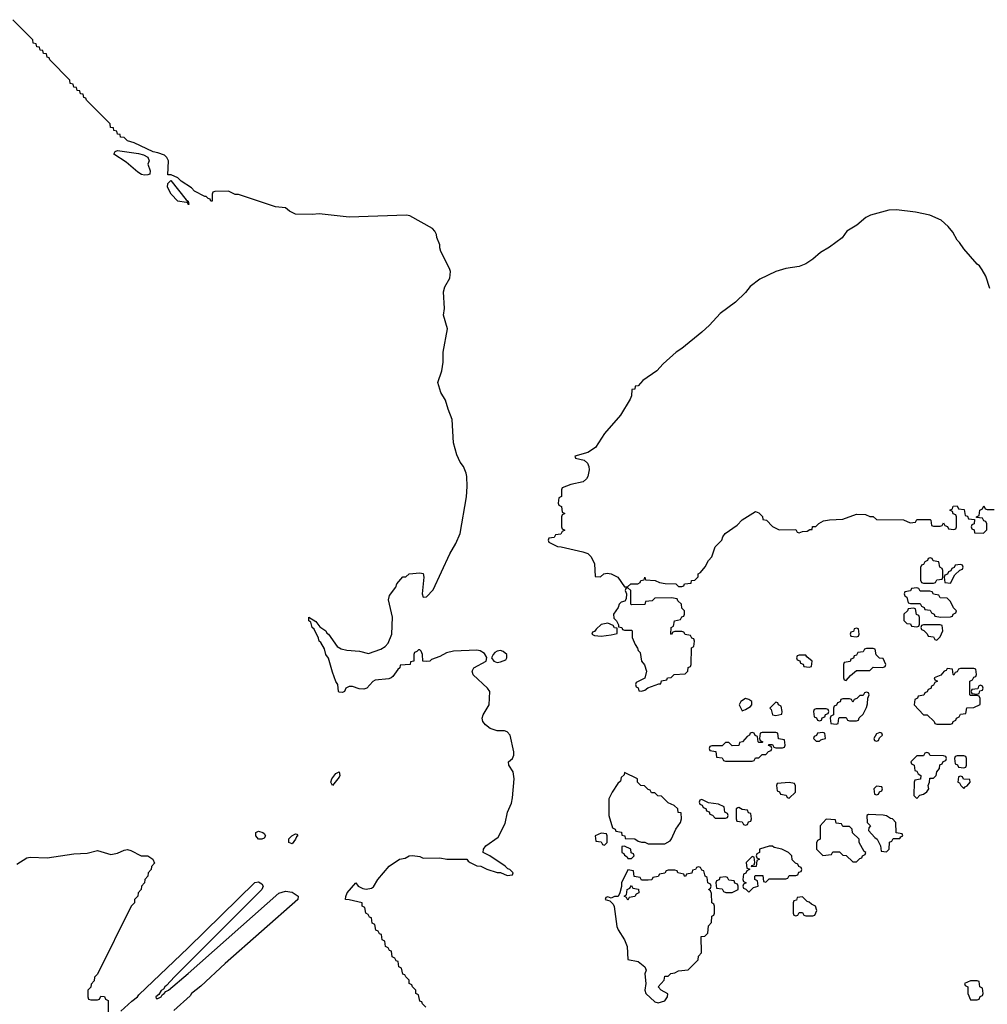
# Model space of a CAD drawing. Header units: inches. Extents: x 2397558 to 2568646, y 256209 to 449595.
# Tile 28 of 85: x 2490807 to 2496570, y 291446 to 297310. Entities that reach past the tile are written whole.
import ezdxf

# ---------------------------------------------------------------- set-up
doc = ezdxf.new("R2010")
doc.units = ezdxf.units.IN
doc.header["$MEASUREMENT"] = 0
doc.layers.add('C4299', color=7, linetype='Continuous')

msp = doc.modelspace()

# ---------------------------------------------------------------- linework, layer by layer
at = {"layer": 'C4299', "color": 6}
for points in [[(2493226, 291430), (2493206, 291450), (2493202, 291462), (2493190, 291466), (2493182, 291502), (2493166, 291510), (2493166, 291530), (2493146, 291550), (2493142, 291562), (2493126, 291570), (2493126, 291590), (2493106, 291610), (2493102, 291622), (2493090, 291626), (2493082, 291662), (2493066, 291670), (2493062, 291702), (2493050, 291706), (2493042, 291722), (2493026, 291730), (2493022, 291762), (2493010, 291766), (2493002, 291782), (2492986, 291790), (2492982, 291822), (2492966, 291830), (2492962, 291862), (2492950, 291866), (2492942, 291882), (2492928.4, 291888.4), (2492922, 291922), (2492906, 291930), (2492902, 291962), (2492890, 291966), (2492882, 291982), (2492868.4, 291988.4), (2492862, 292022), (2492846, 292030), (2492846, 292050), (2492769.2, 292069.2), (2492748, 292070), (2492748.9, 292088.9), (2492758.4, 292110), (2492810, 292170.7), (2492824, 292150), (2492850, 292136.5), (2492870, 292132.6), (2492902.6, 292137.4), (2492913.7, 292146.3), (2492940.5, 292190), (2493007.3, 292270), (2493070, 292310.4), (2493103.1, 292316.9), (2493126, 292330), (2493146.8, 292333.2), (2493190, 292326), (2493210, 292316), (2493310, 292318), (2493350.5, 292310.5), (2493470, 292311.3), (2493478, 292298), (2493490, 292291.3), (2493530, 292272), (2493554, 292270), (2493590, 292251.3), (2493650, 292232), (2493671.6, 292231.6), (2493710, 292214), (2493742, 292218), (2493746, 292230), (2493726, 292250), (2493714, 292254), (2493698, 292270), (2493608, 292330), (2493568, 292350), (2493568.7, 292370), (2493583.7, 292390), (2493657.7, 292442.3), (2493697.7, 292522.3), (2493712.8, 292590), (2493735.4, 292644.6), (2493743, 292677), (2493752.1, 292790), (2493745.7, 292830), (2493720.7, 292870), (2493719.3, 292890), (2493742, 292910), (2493749.7, 292930.3), (2493749.7, 292950), (2493727.6, 293050), (2493710, 293069.6), (2493695.1, 293075.1), (2493650, 293075.1), (2493610, 293089.7), (2493582, 293110), (2493565.1, 293130), (2493560.7, 293150), (2493567, 293170), (2493602.9, 293230), (2493607, 293310), (2493594, 293330), (2493508.1, 293408.1), (2493502.9, 293430), (2493512.7, 293450), (2493585.2, 293490), (2493589.1, 293510.9), (2493576.4, 293536.4), (2493550, 293551.5), (2493530, 293554.7), (2493390, 293549.7), (2493350, 293539.7), (2493310, 293518), (2493260.3, 293499.7), (2493250, 293489.6), (2493227.5, 293487.5), (2493208, 293490), (2493206, 293530), (2493198, 293550), (2493190, 293558), (2493182, 293558), (2493172.7, 293547.3), (2493158, 293542), (2493154, 293530), (2493154, 293490), (2493134, 293486), (2493132, 293470), (2493074, 293466), (2493072, 293450), (2493059.8, 293440.2), (2493030, 293398), (2493018.8, 293390), (2493004.8, 293384.8), (2492923.6, 293376.4), (2492910, 293368.7), (2492874, 293330), (2492856.2, 293323.8), (2492830, 293326), (2492790, 293339.5), (2492770, 293339), (2492750.6, 293329.4), (2492741, 293310), (2492730, 293303.7), (2492710, 293306), (2492706, 293310), (2492702, 293350), (2492690, 293368), (2492670, 293424), (2492647, 293507), (2492630, 293529), (2492622.5, 293562.5), (2492600.2, 293600.2), (2492590, 293609.2), (2492586.3, 293626.3), (2492560.7, 293680.7), (2492549.7, 293690), (2492542, 293722), (2492529.3, 293730.7), (2492530, 293752), (2492570, 293726), (2492594.9, 293694.9), (2492630.4, 293670), (2492636.1, 293656.1), (2492646, 293650), (2492697.3, 293577.3), (2492722.8, 293562.8), (2492755.2, 293555.2), (2492832, 293550), (2492884, 293536), (2492958.9, 293561.1), (2492983.6, 293576.4), (2493002.4, 293597.6), (2493023.7, 293650), (2493027.6, 293752.4), (2493004.4, 293855.6), (2493010, 293880.7), (2493047, 293930), (2493053.2, 293950), (2493090, 293992), (2493107.3, 293992.7), (2493126, 294010), (2493190, 294016), (2493210, 294011.3), (2493214.8, 293990), (2493204, 293890), (2493211.1, 293871.1), (2493230, 293873.4), (2493270, 293914.8), (2493368.9, 294130), (2493403.8, 294190), (2493431.5, 294250), (2493468.1, 294468.1), (2493472.8, 294530), (2493469.6, 294590.4), (2493466.6, 294610), (2493450, 294649.3), (2493430, 294675.1), (2493410, 294719.3), (2493391.1, 294790), (2493383.6, 294930), (2493358.7, 294990), (2493344.2, 295044.2), (2493315.1, 295090), (2493297, 295150), (2493320.4, 295219.6), (2493329.1, 295270.9), (2493329.4, 295330), (2493355.1, 295470), (2493331.8, 295550), (2493338, 295590), (2493331.5, 295690), (2493340.1, 295719.9), (2493369.6, 295770), (2493372.8, 295810), (2493367.7, 295827.7), (2493316, 295930), (2493309.2, 295950.8), (2493309.2, 295969.2), (2493292.1, 296012.1), (2493289.6, 296030), (2493280.5, 296050), (2493265.6, 296065.6), (2493130, 296142.6), (2493110, 296146.2), (2492770, 296134.5), (2492590, 296154), (2492550.1, 296149.9), (2492450, 296151.6), (2492413.2, 296170), (2492390, 296189.3), (2492330, 296195.3), (2492110, 296268.7), (2492090, 296268.7), (2492050, 296288), (2491970, 296286), (2491958, 296282), (2491954, 296270), (2491954, 296230), (2491946, 296230), (2491942, 296242), (2491930, 296246), (2491918, 296258), (2491910, 296258), (2491849.3, 296289.3), (2491830, 296308.7), (2491769.1, 296349.1), (2491750, 296368), (2491710, 296386), (2491690, 296386), (2491694, 296470), (2491684.5, 296490), (2491670, 296502.9), (2491630, 296518), (2491602.7, 296522.7), (2491490, 296577.2), (2491449.5, 296589.5), (2491430, 296608.7), (2491408, 296610), (2491406, 296626), (2491390, 296628), (2491386, 296646), (2491368, 296650), (2491366, 296666), (2491348.9, 296668.9), (2491346, 296690), (2491206, 296830), (2491202, 296842), (2491190, 296846), (2491186, 296866), (2491168.9, 296868.9), (2491166, 296886), (2491148.9, 296888.9), (2491146, 296906), (2491130, 296908), (2491126, 296926), (2491108, 296930), (2491106, 296950), (2490986, 297070), (2490982, 297082), (2490970, 297086), (2490966, 297106), (2490948.9, 297108.9), (2490946, 297126), (2490928.9, 297128.9), (2490926, 297146), (2490910, 297148), (2490906, 297166), (2490888, 297170), (2490886, 297190), (2490766, 297310)], [(2496584.4, 295710), (2496561.8, 295781.8), (2496540.1, 295820.1), (2496523.9, 295843.9), (2496510, 295854), (2496430, 295945.7), (2496404, 295984), (2496390, 295996.9), (2496364.5, 296044.5), (2496337.8, 296077.8), (2496295.3, 296115.3), (2496226.9, 296146.9), (2496143.1, 296163.1), (2496030, 296177.2), (2495984.4, 296175.6), (2495873.6, 296146.4), (2495847.1, 296132.9), (2495792.7, 296087.3), (2495734, 296050), (2495706, 296010), (2495630, 295955.1), (2495575.8, 295924.2), (2495530, 295883.6), (2495490, 295856.9), (2495450, 295840.7), (2495370, 295827.6), (2495310, 295809.8), (2495215, 295765), (2495158.1, 295721.9), (2495130, 295685.3), (2495070, 295627.1), (2494979.2, 295560.8), (2494914.8, 295490), (2494870.7, 295450), (2494750, 295352), (2494716.3, 295330), (2494639.6, 295260.4), (2494601.4, 295218.6), (2494518, 295162), (2494490, 295128.7), (2494472.7, 295127.3), (2494471.3, 295110), (2494452.7, 295107.3), (2494450.9, 295070.9), (2494443, 295050), (2494384.9, 294955.1), (2494290, 294846.6), (2494237.4, 294762.6), (2494190, 294732.3), (2494114, 294710), (2494118, 294698), (2494170, 294686), (2494188.2, 294668.2), (2494196.3, 294650), (2494198.4, 294630), (2494190.3, 294589.7), (2494183.7, 294576.3), (2494162.8, 294557.2), (2494090, 294541.2), (2494038, 294522), (2494034, 294510), (2494034, 294470), (2494018, 294462), (2494014, 294430), (2494018, 294418), (2494034, 294410), (2494038, 294378), (2494054, 294370), (2494038, 294362), (2494034, 294350), (2494034, 294290), (2494038, 294278), (2494054, 294270), (2494038, 294262), (2494030, 294246), (2493998, 294242), (2493990, 294226), (2493958, 294222), (2493954, 294210), (2493958, 294198), (2494010, 294172), (2494031.1, 294171.1), (2494161.4, 294141.4), (2494190, 294130.6), (2494210, 294110.5), (2494230.5, 294070), (2494234, 293994), (2494267.3, 293992.7), (2494286, 294010), (2494305.2, 294014.8), (2494330.5, 294010.5), (2494370, 293990.8), (2494410, 293932), (2494427.3, 293932.7), (2494446, 293950), (2494488.7, 293951.3), (2494502, 293958), (2494506, 293970), (2494526, 293974), (2494530, 293990.3), (2494534, 293974), (2494592, 293970), (2494618.5, 293958.5), (2494652, 293952), (2494714, 293950), (2494730, 293934), (2494750, 293934), (2494762, 293938), (2494766, 293950), (2494806, 293954), (2494808, 293970), (2494828, 293972), (2494848, 293992), (2494848.7, 294010), (2494862, 294018), (2494889.1, 294050.9), (2494908.7, 294090), (2494928.9, 294111.1), (2494950, 294171.3), (2494988.7, 294210), (2494995.3, 294230), (2495009.5, 294250.5), (2495080.4, 294299.6), (2495110, 294331), (2495190, 294382), (2495210, 294374), (2495231.1, 294351.1), (2495234, 294334), (2495254, 294330), (2495291.6, 294291.6), (2495330, 294272), (2495430, 294274), (2495438, 294258), (2495450, 294254), (2495470, 294262), (2495496.4, 294263.6), (2495514, 294274), (2495526, 294274), (2495529.1, 294290.9), (2495548, 294292), (2495566, 294310), (2495595.3, 294324.7), (2495630, 294330.8), (2495710, 294334.8), (2495790, 294364.7), (2495843.6, 294363.6), (2495870, 294352), (2495890, 294352), (2495910, 294334), (2496070, 294331.3), (2496110, 294314), (2496142, 294318), (2496150, 294334), (2496230, 294334), (2496234, 294330), (2496238, 294298), (2496250, 294294), (2496290, 294294), (2496302, 294298), (2496310, 294314), (2496318, 294298), (2496332.7, 294292.7), (2496338, 294278), (2496370, 294274), (2496382, 294278), (2496386, 294290), (2496386, 294350), (2496382, 294362), (2496367.3, 294367.3), (2496362, 294382), (2496346, 294390), (2496362, 294398), (2496367.3, 294412.7), (2496390, 294414), (2496398, 294398), (2496432.7, 294392.7), (2496438, 294358), (2496452.7, 294352.7), (2496458, 294338), (2496494, 294334), (2496491.6, 294308.4), (2496478, 294302), (2496474, 294290), (2496478, 294278), (2496491.6, 294271.6), (2496494, 294254), (2496547.3, 294252.7), (2496567.3, 294272.7), (2496567.3, 294307.3), (2496562, 294322), (2496550, 294326), (2496542, 294342), (2496506, 294346), (2496506, 294350), (2496522, 294358), (2496526, 294390), (2496542, 294398), (2496550, 294414), (2496558, 294398), (2496570, 294394), (2496610, 294394)], [(2490790, 292280.9), (2490850, 292318), (2490870, 292322.4), (2490970, 292319), (2491130, 292342.2), (2491210, 292347.2), (2491270, 292362.4), (2491350, 292338.4), (2491390, 292346), (2491430, 292364.4), (2491450, 292368.2), (2491470, 292363), (2491530, 292330.5), (2491571.3, 292330), (2491601, 292310), (2491610, 292286), (2491592, 292268), (2491590.9, 292249.1), (2491572, 292230), (2491571.3, 292210), (2491552, 292190), (2491551.3, 292170), (2491532, 292150), (2491531.3, 292130), (2491512, 292110), (2491511.3, 292090), (2491492, 292070), (2491491.3, 292050), (2491472, 292030), (2491270, 291626), (2491252.7, 291607.3), (2491250, 291586), (2491232.7, 291567.3), (2491231.6, 291548.4), (2491214, 291530), (2491214, 291490), (2491218, 291478), (2491230, 291474), (2491270, 291474), (2491282, 291478), (2491290, 291494), (2491312.7, 291492.7), (2491318, 291478), (2491334, 291470), (2491334, 291390)], [(2491410, 291404.7), (2491474.8, 291465.2), (2491508.7, 291490), (2491517, 291503), (2491810, 291782), (2492208.3, 292171.7), (2492230, 292174.9), (2492250, 292163.8), (2492257.3, 292150), (2492248.5, 292130), (2491729, 291611), (2491682.4, 291557.6), (2491671, 291550), (2491663.4, 291536.6), (2491650, 291528.7), (2491636, 291504), (2491618, 291490), (2491621, 291481), (2491630, 291481), (2491650, 291491.3), (2491656.6, 291503.4), (2491668.7, 291510), (2491677.5, 291522.5), (2491692.7, 291530), (2491810, 291630.6), (2492350, 292108.5), (2492390, 292119.7), (2492430, 292114.9), (2492465.5, 292090), (2492462.8, 292070), (2492030.5, 291689.5), (2491886, 291554), (2491831.3, 291510), (2491822.5, 291497.5), (2491726, 291410)]]:
    msp.add_lwpolyline(points, dxfattribs=at)
for points in [[(2491550, 296384.2), (2491532.1, 296387.9), (2491510, 296401.1), (2491441.4, 296461.4), (2491368.7, 296510), (2491375.3, 296524.7), (2491390, 296530.5), (2491514, 296514), (2491545.5, 296505.5), (2491570.9, 296490.9), (2491578, 296470), (2491571, 296450), (2491584.7, 296410), (2491582, 296390), (2491570, 296387)], [(2491810, 296209.3), (2491806, 296226), (2491798, 296222), (2491750, 296229.8), (2491709.7, 296270), (2491687.2, 296312.8), (2491690, 296334), (2491707.3, 296352.7), (2491798, 296238), (2491811.3, 296230), (2491814, 296210)], [(2496230, 294106), (2496218, 294102), (2496214, 294090), (2496198, 294082), (2496190, 294066), (2496178, 294062), (2496172, 294048), (2496172.7, 293972.7), (2496178, 293958), (2496190, 293954), (2496250, 293954), (2496262, 293958), (2496270, 293974), (2496302, 293978), (2496306, 293990), (2496306, 294030), (2496302, 294042), (2496288, 294050), (2496282, 294082), (2496248.4, 294088.4), (2496242, 294102)], [(2496410, 294066), (2496378, 294062), (2496372.7, 294047.3), (2496358, 294042), (2496352.7, 294027.3), (2496338, 294022), (2496332.7, 294007.3), (2496318, 294002), (2496314, 293990), (2496318, 293958), (2496350, 293954), (2496376.4, 294003.6), (2496407.3, 294032.7), (2496422, 294038), (2496426, 294050), (2496422, 294062)], [(2494430, 293926), (2494418, 293922), (2494414, 293910), (2494422, 293890), (2494419.6, 293860.4), (2494412, 293848), (2494390, 293842), (2494378, 293830), (2494370.7, 293809.3), (2494344, 293770), (2494346.4, 293746.4), (2494362, 293730), (2494374, 293706), (2494374, 293694), (2494394, 293690), (2494398, 293678), (2494410, 293674), (2494450, 293674), (2494454, 293670), (2494454, 293630), (2494472, 293590), (2494487.5, 293567.5), (2494490, 293554), (2494502, 293542), (2494511.3, 293490), (2494527.5, 293467.5), (2494541, 293430), (2494530.7, 293389.3), (2494478, 293362), (2494474, 293350), (2494478, 293338), (2494491.6, 293331.6), (2494494, 293314), (2494510, 293312), (2494530, 293318), (2494549.2, 293330.8), (2494614, 293354), (2494626, 293354), (2494630, 293372), (2494662, 293378), (2494666, 293390), (2494687.3, 293392.7), (2494706, 293410), (2494770, 293414), (2494786, 293430), (2494788.7, 293451.3), (2494802, 293458), (2494806, 293470), (2494808, 293570), (2494822, 293578), (2494826, 293610), (2494822, 293622), (2494810, 293626), (2494802, 293642), (2494770, 293648), (2494762, 293662), (2494750, 293666), (2494710, 293666), (2494698, 293662), (2494690, 293648), (2494686, 293650), (2494688, 293690), (2494702, 293698), (2494708, 293730), (2494742, 293738), (2494750, 293754), (2494762, 293758), (2494766, 293770), (2494766, 293790), (2494750, 293806), (2494748.4, 293828.4), (2494726, 293850), (2494722, 293862), (2494690, 293868), (2494590, 293866), (2494574, 293850), (2494534, 293846), (2494530, 293828), (2494450, 293826), (2494446, 293830), (2494446, 293910)], [(2496150, 293926), (2496118, 293922), (2496111.6, 293908.4), (2496078, 293902), (2496074, 293890), (2496078, 293878), (2496091.6, 293871.6), (2496098, 293838), (2496112.7, 293832.7), (2496170, 293834), (2496178, 293818), (2496194, 293810), (2496198, 293798), (2496230, 293794), (2496238, 293778), (2496254, 293770), (2496258, 293758), (2496292.7, 293752.7), (2496350, 293754), (2496362, 293758), (2496366, 293770), (2496382, 293778), (2496386, 293790), (2496368.4, 293808.4), (2496350, 293846), (2496330, 293866), (2496290, 293868), (2496282, 293882), (2496250, 293888), (2496242, 293902), (2496227.3, 293907.3), (2496170, 293906), (2496162, 293922)], [(2496130, 293806), (2496098, 293802), (2496094, 293790), (2496072, 293770), (2496072.7, 293732.7), (2496090, 293714), (2496112.7, 293712.7), (2496118, 293698), (2496150, 293694), (2496162, 293698), (2496166, 293710), (2496166, 293750), (2496162, 293762), (2496148.4, 293768.4), (2496142, 293802)], [(2494310, 293715.3), (2494271.1, 293708.9), (2494239.6, 293680.4), (2494230, 293666), (2494218, 293662), (2494214, 293650), (2494230, 293642), (2494270, 293638), (2494330, 293646), (2494366, 293654), (2494366, 293686), (2494350, 293688), (2494342, 293702)], [(2496290, 293706), (2496190, 293706), (2496178, 293702), (2496174, 293690), (2496178, 293678), (2496192.7, 293672.7), (2496212.7, 293652.7), (2496218, 293638), (2496250, 293634), (2496258, 293618), (2496270, 293614), (2496290, 293634), (2496306, 293670), (2496302, 293702)], [(2495790, 293686), (2495778, 293682), (2495772.7, 293667.3), (2495758, 293662), (2495754, 293650), (2495758, 293638), (2495790, 293634), (2495802, 293638), (2495806, 293650), (2495802, 293682)], [(2493670, 293553.3), (2493650, 293549.5), (2493638, 293542), (2493626.8, 293530), (2493618, 293510), (2493632, 293490), (2493650, 293482.8), (2493670, 293486), (2493702, 293498), (2493709.2, 293510), (2493709, 293530), (2493687.2, 293547.2)], [(2495890, 293566), (2495850, 293566), (2495838, 293562), (2495830, 293546), (2495798, 293542), (2495790, 293526), (2495778, 293522), (2495772.7, 293507.3), (2495758, 293502), (2495752.7, 293487.3), (2495718, 293482), (2495714, 293470), (2495714, 293390), (2495718, 293378), (2495730, 293374), (2495755.3, 293404.7), (2495790, 293434), (2495870, 293434), (2495890, 293454), (2495947.3, 293452.7), (2495962, 293458), (2495966, 293470), (2495950, 293506), (2495928, 293508), (2495907.3, 293527.3), (2495902, 293562)], [(2495490, 293526), (2495450, 293526), (2495438, 293522), (2495434, 293510), (2495438, 293498), (2495452.7, 293492.7), (2495458, 293478), (2495472.7, 293472.7), (2495478, 293458), (2495510, 293454), (2495522, 293458), (2495526, 293490), (2495495.3, 293515.3)], [(2496490, 293446), (2496410, 293446), (2496398, 293442), (2496390, 293426), (2496378, 293422), (2496370, 293406), (2496366, 293410), (2496362, 293442), (2496330, 293446), (2496324.7, 293435.3), (2496314, 293430), (2496292.7, 293407.3), (2496254, 293390), (2496258, 293378), (2496274, 293370), (2496258, 293362), (2496250, 293346), (2496238, 293342), (2496232.7, 293327.3), (2496218, 293322), (2496212.7, 293307.3), (2496198, 293302), (2496191.6, 293288.4), (2496158, 293282), (2496154, 293270), (2496138, 293262), (2496134, 293230), (2496190, 293171.3), (2496212, 293170), (2496254, 293130), (2496258, 293118), (2496270, 293114), (2496350, 293114), (2496362, 293118), (2496366, 293130), (2496382, 293138), (2496386, 293150), (2496402, 293158), (2496410, 293174), (2496442, 293178), (2496447.3, 293212.7), (2496490, 293214), (2496527.3, 293232.7), (2496527.3, 293267.3), (2496522, 293282), (2496510, 293286), (2496470, 293286), (2496466, 293290), (2496466, 293370), (2496482, 293378), (2496490, 293394), (2496502, 293398), (2496506, 293410), (2496502, 293442)], [(2495850, 293306), (2495838, 293302), (2495830, 293286), (2495810, 293286), (2495792.7, 293267.3), (2495778, 293262), (2495770, 293246), (2495762, 293262), (2495750, 293266), (2495710, 293266), (2495698, 293262), (2495692.7, 293247.3), (2495678, 293242), (2495672.7, 293227.3), (2495658, 293222), (2495654, 293210), (2495654, 293170), (2495638, 293162), (2495634, 293150), (2495638, 293118), (2495670, 293114), (2495682, 293118), (2495686, 293150), (2495690, 293154), (2495730, 293154), (2495738, 293138), (2495750, 293134), (2495790, 293134), (2495802, 293138), (2495807.3, 293152.7), (2495830, 293174), (2495850, 293214), (2495856.4, 293236.4), (2495858, 293270), (2495866, 293290), (2495862, 293302)], [(2496530, 293346), (2496518, 293342), (2496514, 293326), (2496478, 293322), (2496474, 293310), (2496478, 293298), (2496510, 293294), (2496522, 293298), (2496526, 293314), (2496542, 293318), (2496546, 293330), (2496542, 293342)], [(2495130, 293268), (2495102, 293250), (2495092, 293230), (2495110, 293194), (2495130, 293202), (2495160.4, 293219.6), (2495168, 293230), (2495168, 293250), (2495150, 293262)], [(2495310, 293246), (2495274, 293210), (2495282, 293202), (2495291.3, 293171.3), (2495310, 293166), (2495346, 293174), (2495348, 293190), (2495342, 293222), (2495326, 293230), (2495322, 293242)], [(2495610, 293206), (2495550, 293206), (2495538, 293202), (2495534, 293190), (2495538, 293158), (2495552.7, 293152.7), (2495558, 293138), (2495570, 293134), (2495582, 293138), (2495587.3, 293152.7), (2495602, 293158), (2495607.3, 293172.7), (2495622, 293178), (2495626, 293190), (2495622, 293202)], [(2495310, 293066), (2495230, 293066), (2495218, 293062), (2495214, 293030), (2495218, 293018), (2495234, 293010), (2495230, 293006), (2495210, 293006), (2495206, 293010), (2495202, 293042), (2495187.3, 293047.3), (2495182, 293062), (2495170, 293066), (2495158, 293062), (2495154, 293050), (2495139.6, 293040.4), (2495111.1, 293008.9), (2495094, 293006), (2495090, 292988), (2495050, 292986), (2495030, 293006), (2495010, 293006), (2494990, 292986), (2494930, 292986), (2494918, 292982), (2494914, 292970), (2494918, 292958), (2494952.7, 292952.7), (2494958, 292918), (2494990, 292914), (2494998, 292898), (2495010, 292894), (2495170, 292894), (2495182, 292898), (2495190, 292914), (2495210, 292914), (2495230, 292934), (2495250, 292934), (2495267.3, 292952.7), (2495282, 292958), (2495286, 292970), (2495282, 292982), (2495267.3, 292987.3), (2495270, 292994), (2495290, 292994), (2495298, 292978), (2495310, 292974), (2495350, 292974), (2495362, 292978), (2495366, 292990), (2495362, 293022), (2495327.3, 293027.3), (2495322, 293062)], [(2495590, 293066), (2495558, 293062), (2495552.7, 293047.3), (2495538, 293042), (2495534, 293030), (2495550, 293014), (2495570, 293014), (2495578, 293022), (2495590, 293024.7), (2495606, 293030), (2495602, 293062)], [(2495930, 293066), (2495910, 293058), (2495894, 293030), (2495898, 293018), (2495910, 293014), (2495922, 293018), (2495927.3, 293032.7), (2495946, 293050), (2495942, 293062)], [(2496210, 292946), (2496198, 292942), (2496190, 292926), (2496150, 292926), (2496114, 292890), (2496118, 292878), (2496134, 292870), (2496138, 292838), (2496150, 292834), (2496158, 292818), (2496174, 292810), (2496172.7, 292787.3), (2496138, 292782), (2496134, 292770), (2496132, 292690), (2496150, 292672), (2496168.7, 292691.3), (2496190, 292698), (2496210, 292712), (2496222, 292730), (2496218, 292750), (2496226, 292770), (2496227.3, 292792.7), (2496250, 292794), (2496266, 292810), (2496268.7, 292831.3), (2496286, 292850), (2496287.3, 292872.7), (2496302, 292878), (2496307.3, 292892.7), (2496322, 292898), (2496326, 292910), (2496322, 292922), (2496310, 292926), (2496230, 292928), (2496222, 292942)], [(2496430, 292926), (2496390, 292926), (2496378, 292922), (2496374, 292910), (2496378, 292878), (2496392.7, 292872.7), (2496398, 292858), (2496430, 292854), (2496442, 292858), (2496446, 292870), (2496446, 292910), (2496442, 292922)], [(2492670, 292749), (2492660.9, 292770), (2492666, 292790), (2492690, 292820.5), (2492710, 292830.4), (2492714.4, 292810), (2492710, 292799)], [(2494410, 292826), (2494406.4, 292813.6), (2494390, 292798), (2494385.4, 292774.6), (2494370, 292762), (2494336, 292710), (2494316, 292670), (2494316, 292570), (2494338, 292498), (2494354, 292490), (2494358, 292478), (2494391.1, 292471.1), (2494394, 292454), (2494412, 292450), (2494414, 292434), (2494470, 292431), (2494490, 292418), (2494510, 292411.3), (2494531.1, 292411.1), (2494550, 292402), (2494650, 292402), (2494680.4, 292419.6), (2494688.9, 292431.1), (2494715.3, 292490), (2494742, 292530), (2494748.7, 292550), (2494746, 292586), (2494728.9, 292588.9), (2494726, 292610), (2494706, 292630), (2494670, 292646), (2494630, 292686), (2494608.4, 292688.4), (2494590, 292706), (2494570, 292706), (2494562, 292722), (2494550, 292726), (2494528, 292748), (2494506, 292750), (2494486, 292770), (2494486, 292790)], [(2495390, 292768), (2495318, 292762), (2495314, 292750), (2495318, 292718), (2495332.7, 292712.7), (2495338, 292698), (2495371.6, 292691.6), (2495378, 292678), (2495390, 292674), (2495428, 292710), (2495427.3, 292747.3), (2495422, 292762)], [(2496410, 292806), (2496398, 292802), (2496394, 292770), (2496404.7, 292764.7), (2496412, 292750), (2496430, 292732), (2496438, 292742), (2496450, 292746.8), (2496468, 292770), (2496466, 292786), (2496428, 292788), (2496422, 292802)], [(2495910, 292746), (2495894, 292730), (2495898, 292698), (2495910, 292694), (2495922, 292698), (2495927.3, 292712.7), (2495942, 292718), (2495946, 292730), (2495942, 292742)], [(2494870, 292666), (2494858, 292662), (2494854, 292650), (2494858, 292638), (2494872.7, 292632.7), (2494878, 292618), (2494892.7, 292612.7), (2494898, 292598), (2494912.7, 292592.7), (2494918, 292578), (2494932.7, 292572.7), (2494950, 292554), (2495010, 292554), (2495022, 292558), (2495026, 292570), (2495022, 292582), (2495006, 292590), (2495002, 292622), (2494970, 292638), (2494910, 292646)], [(2495090, 292618), (2495083.6, 292616.4), (2495074, 292610), (2495074, 292550), (2495078, 292538), (2495110, 292534), (2495118, 292518), (2495130, 292514), (2495142, 292518), (2495147.3, 292532.7), (2495162, 292538), (2495166, 292550), (2495162, 292582), (2495147.3, 292587.3), (2495142, 292602), (2495110, 292606)], [(2495610, 292548), (2495574, 292510), (2495574, 292430), (2495558, 292422), (2495552.7, 292407.3), (2495552, 292370), (2495590, 292332), (2495642, 292338), (2495650, 292354), (2495690, 292354), (2495710, 292334), (2495730, 292332), (2495770, 292294), (2495790, 292294), (2495810, 292314), (2495822, 292318), (2495826, 292330), (2495842, 292338), (2495846, 292350), (2495836.4, 292356.4), (2495806, 292410), (2495806, 292430), (2495767.3, 292467.3), (2495766, 292490), (2495750, 292506), (2495710, 292506), (2495702, 292522), (2495670, 292526), (2495666, 292546)], [(2495862.8, 292577.2), (2495852, 292570), (2495854, 292530), (2495874, 292510), (2495863.6, 292496.4), (2495862, 292482), (2495899.6, 292439.6), (2495914, 292430), (2495934, 292390), (2495938, 292358), (2495970, 292354), (2495986, 292370), (2495987.3, 292412.7), (2496002, 292418), (2496010, 292434), (2496050, 292434), (2496055.3, 292444.7), (2496066, 292450), (2496062, 292462), (2496027.3, 292467.3), (2496026, 292530), (2496006, 292550), (2495993.2, 292553.2), (2495970, 292568.7), (2495950, 292573.2)], [(2492250, 292429.6), (2492229.3, 292430), (2492212.7, 292450), (2492214, 292470), (2492230, 292478), (2492256, 292470), (2492263, 292463), (2492271, 292449), (2492264, 292436)], [(2492430, 292402.7), (2492409.6, 292410), (2492410, 292431.3), (2492428.7, 292450), (2492450, 292461), (2492458.8, 292458.8), (2492464.7, 292450), (2492455.9, 292444.1), (2492450, 292429)], [(2494270, 292466), (2494234, 292450), (2494238, 292418), (2494270, 292414), (2494278, 292398), (2494290, 292394), (2494306, 292410), (2494306, 292450), (2494302, 292462)], [(2494410, 292388), (2494394, 292386), (2494394, 292350), (2494405.4, 292345.4), (2494410, 292334), (2494425.4, 292325.4), (2494430, 292314), (2494450, 292314), (2494466, 292330), (2494462, 292342), (2494448, 292348), (2494446, 292370)], [(2495290, 292388), (2495270, 292388), (2495214, 292370), (2495214, 292350), (2495198, 292342), (2495194, 292330), (2495198, 292318), (2495214, 292310), (2495198, 292302), (2495192.7, 292267.3), (2495166, 292266), (2495167.3, 292272.7), (2495182, 292278), (2495186, 292290), (2495182, 292322), (2495170, 292326), (2495134, 292290), (2495138, 292258), (2495154, 292254), (2495154, 292250), (2495138, 292242), (2495132.7, 292227.3), (2495118, 292222), (2495114, 292190), (2495118, 292178), (2495134, 292170), (2495118, 292162), (2495114, 292150), (2495118, 292138), (2495132.7, 292132.7), (2495150, 292114), (2495178, 292142), (2495206, 292150), (2495202, 292182), (2495186, 292190), (2495186, 292210), (2495190, 292214), (2495232.7, 292212.7), (2495238, 292178), (2495250, 292174), (2495270, 292194), (2495370, 292194), (2495382, 292198), (2495390, 292214), (2495430, 292214), (2495442, 292218), (2495447.3, 292232.7), (2495462, 292238), (2495466, 292250), (2495462, 292262), (2495447.3, 292267.3), (2495442, 292282), (2495427.3, 292287.3), (2495407.3, 292307.3), (2495406, 292330), (2495386, 292350), (2495346, 292370), (2495301.2, 292381.2)], [(2494850, 292266), (2494838, 292262), (2494831.6, 292248.4), (2494814, 292246), (2494810, 292228), (2494778, 292222), (2494771.6, 292208.4), (2494766, 292210), (2494762, 292222), (2494726, 292230), (2494722, 292242), (2494710, 292246), (2494670, 292246), (2494658, 292242), (2494650, 292228), (2494618, 292222), (2494610, 292208), (2494578, 292202), (2494571.3, 292188.7), (2494550, 292186), (2494510, 292186), (2494502, 292202), (2494467.3, 292207.3), (2494462, 292242), (2494430, 292248), (2494392, 292170), (2494392, 292148), (2494382, 292110), (2494371.1, 292088.9), (2494350, 292088.7), (2494330, 292079), (2494310, 292086), (2494298, 292082), (2494294, 292070), (2494322, 292062), (2494342, 292042), (2494348.5, 292028.5), (2494364, 291910), (2494370.7, 291890), (2494410.2, 291830.2), (2494424.4, 291790), (2494430, 291714), (2494490, 291702), (2494531.3, 291670), (2494538, 291650), (2494531.1, 291628.9), (2494536, 291570), (2494530.8, 291530), (2494536, 291510), (2494590, 291461.6), (2494610, 291454.9), (2494650, 291468), (2494665.2, 291490), (2494668, 291508), (2494628, 291530), (2494609, 291551), (2494646, 291590), (2494650, 291614), (2494670, 291614), (2494686, 291630), (2494710, 291634.8), (2494730, 291646), (2494788.7, 291651.3), (2494848, 291712), (2494850, 291734), (2494867.3, 291752.7), (2494866, 291850), (2494887.3, 291852.7), (2494906, 291870), (2494910, 291914), (2494927.3, 291932.7), (2494928.9, 291971.1), (2494942, 291978), (2494946, 291990), (2494946, 292030), (2494942, 292042), (2494928.7, 292050), (2494927.3, 292107.3), (2494922, 292122), (2494908.7, 292130), (2494922, 292138), (2494926, 292150), (2494922, 292162), (2494906, 292170), (2494902, 292202), (2494888.7, 292208.7), (2494882, 292242), (2494870, 292246), (2494862, 292262)], [(2495010, 292206), (2494978, 292202), (2494972.7, 292187.3), (2494958, 292182), (2494954, 292170), (2494958, 292138), (2494990, 292134), (2494998, 292118), (2495012.7, 292112.7), (2495050, 292112), (2495070, 292122), (2495086, 292130), (2495086, 292150), (2495082, 292162), (2495067.3, 292167.3), (2495062, 292182), (2495030, 292186), (2495022, 292202)], [(2494430, 292066), (2494422, 292082), (2494408, 292090), (2494422, 292098), (2494426, 292130), (2494442, 292138), (2494450, 292154), (2494458, 292138), (2494492.7, 292132.7), (2494494, 292110), (2494478, 292102), (2494471.3, 292088.7), (2494438, 292082)], [(2495470, 292086), (2495438, 292082), (2495432.7, 292067.3), (2495418, 292062), (2495414, 292050), (2495414, 291990), (2495418, 291978), (2495430, 291974), (2495442, 291978), (2495450, 291994), (2495470, 291994), (2495478, 291978), (2495490, 291974), (2495530, 291974), (2495542, 291978), (2495555.3, 292004.7), (2495546, 292030), (2495522, 292042), (2495510, 292055.3), (2495498, 292058)], [(2496510, 291586), (2496470, 291586), (2496434, 291570), (2496438, 291558), (2496454, 291550), (2496454, 291510), (2496470, 291474), (2496510, 291474), (2496522, 291478), (2496527.3, 291492.7), (2496542, 291498), (2496546, 291510), (2496542, 291542), (2496526, 291550), (2496522, 291582)]]:
    msp.add_lwpolyline(points, close=True, dxfattribs=at)

doc.saveas('drawing.dxf')
